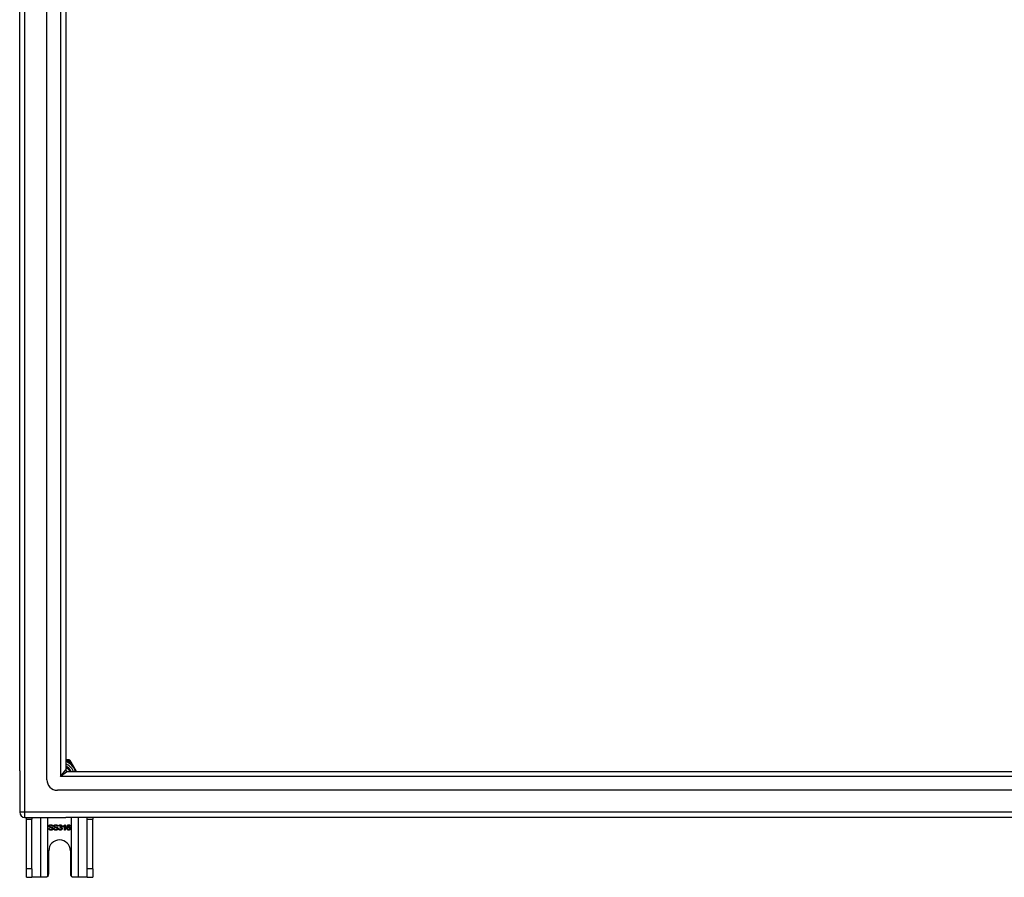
# Model space of a CAD drawing. Header units: inches. Extents: x 64.1 to 160.1, y 42 to 74.3.
# Tile 1 of 70: x 64.1 to 82.6, y 42 to 58.1. Entities that reach past the tile are written whole.
import ezdxf

# ---------------------------------------------------------------- set-up
doc = ezdxf.new("R2010")
doc.units = ezdxf.units.IN
doc.header["$MEASUREMENT"] = 0
doc.layers.add('Visible Edges(ANSI)', color=7, linetype='Continuous', lineweight=25)
doc.layers.add('Visible Tangent Edges(ANSI)', color=7, linetype='Continuous', lineweight=25)

msp = doc.modelspace()

# ---------------------------------------------------------------- linework, layer by layer
at = {"layer": 'Visible Edges(ANSI)'}
for p, q in [((64.584, 43.843), (64.584, 72.426)), ((64.072, 44.009), (64.072, 72.261)), ((64.938, 72.238), (64.938, 44.032)), ((64.966, 44.217), (64.938, 44.217)), ((65.002, 44.217), (64.966, 44.217)), ((65.038, 44.176), (65.02, 44.208)), ((65.139, 44.001), (65.038, 44.176)), ((64.072, 44.009), (64.072, 43.234)), ((64.969, 44.001), (111.175, 44.001)), ((111.363, 43.646), (64.78, 43.646)), ((64.171, 43.135), (64.938, 43.135)), ((64.197, 43.104), (64.197, 43.135)), ((64.197, 42.166), (64.197, 43.104)), ((64.302, 43.135), (64.302, 43.104)), ((64.302, 42.166), (64.302, 43.104)), ((64.695, 42.969), (64.682, 42.968)), ((64.788, 42.969), (64.776, 42.968)), ((64.818, 42.969), (64.806, 42.972)), ((64.891, 42.961), (64.891, 42.972)), ((64.916, 42.897), (64.916, 42.975)), ((64.92, 42.998), (64.928, 42.998)), ((64.928, 42.998), (64.928, 42.897)), ((111.973, 43.135), (64.938, 43.135)), ((65.023, 42.973), (65.011, 42.972)), ((65.342, 43.104), (65.342, 43.135)), ((65.342, 42.166), (65.342, 43.104)), ((65.447, 43.135), (65.447, 43.104)), ((65.447, 42.166), (65.447, 43.104)), ((64.618, 42.929), (64.631, 42.93)), ((64.712, 42.929), (64.724, 42.93)), ((64.804, 42.924), (64.817, 42.925)), ((64.829, 42.945), (64.83, 42.955)), ((64.928, 42.897), (64.916, 42.897)), ((64.619, 42.072), (64.619, 42.51)), ((65.025, 42.51), (65.025, 42.072)), ((64.197, 42.01), (64.197, 42.166)), ((64.302, 42.166), (64.302, 42.01)), ((65.342, 42.01), (65.342, 42.166)), ((65.447, 42.166), (65.447, 42.01)), ((64.197, 42.01), (64.302, 42.01)), ((64.466, 42.01), (64.302, 42.01)), ((64.557, 42.01), (64.466, 42.01)), ((65.178, 42.01), (65.087, 42.01)), ((65.342, 42.01), (65.178, 42.01)), ((65.342, 42.01), (65.447, 42.01))]:
    msp.add_line(p, q, dxfattribs=at)
at = {"layer": 'Visible Edges(ANSI)', "flags": 128}
for points in [[(64.622, 42.971), (64.622, 42.973), (64.622, 42.975), (64.623, 42.977), (64.623, 42.979), (64.624, 42.98), (64.624, 42.982), (64.625, 42.984), (64.626, 42.985), (64.627, 42.987), (64.629, 42.989), (64.63, 42.99), (64.632, 42.991), (64.633, 42.992), (64.635, 42.994), (64.637, 42.995), (64.639, 42.995), (64.641, 42.996), (64.643, 42.997), (64.645, 42.998), (64.648, 42.998), (64.65, 42.998), (64.652, 42.999), (64.655, 42.999), (64.657, 42.999)], [(64.636, 42.95), (64.635, 42.95), (64.634, 42.951), (64.633, 42.952), (64.632, 42.952), (64.631, 42.953), (64.63, 42.954), (64.629, 42.955), (64.628, 42.955), (64.628, 42.956), (64.627, 42.957), (64.626, 42.958), (64.626, 42.959), (64.625, 42.96), (64.624, 42.961), (64.624, 42.962), (64.624, 42.963), (64.623, 42.964), (64.623, 42.965), (64.623, 42.966), (64.622, 42.967), (64.622, 42.968), (64.622, 42.969), (64.622, 42.97), (64.622, 42.971)], [(64.658, 42.987), (64.656, 42.987), (64.654, 42.987), (64.652, 42.987), (64.651, 42.987), (64.649, 42.986), (64.647, 42.986), (64.646, 42.986), (64.645, 42.985), (64.643, 42.985), (64.642, 42.984), (64.641, 42.984), (64.64, 42.983), (64.639, 42.982), (64.639, 42.981), (64.638, 42.98), (64.637, 42.98), (64.637, 42.979), (64.636, 42.978), (64.636, 42.977), (64.635, 42.976), (64.635, 42.975), (64.635, 42.974), (64.635, 42.973), (64.635, 42.972)], [(64.635, 42.972), (64.635, 42.972), (64.635, 42.971), (64.635, 42.971), (64.635, 42.97), (64.635, 42.97), (64.635, 42.97), (64.635, 42.969), (64.635, 42.969), (64.635, 42.968), (64.635, 42.968), (64.636, 42.968), (64.636, 42.967), (64.636, 42.967), (64.636, 42.967), (64.636, 42.966), (64.636, 42.966), (64.637, 42.966), (64.637, 42.965), (64.637, 42.965), (64.637, 42.965), (64.638, 42.964), (64.638, 42.964), (64.638, 42.964), (64.639, 42.963)], [(64.657, 42.999), (64.66, 42.999), (64.663, 42.999), (64.665, 42.998), (64.668, 42.998), (64.67, 42.997), (64.673, 42.997), (64.675, 42.996), (64.677, 42.995), (64.679, 42.994), (64.681, 42.993), (64.683, 42.992), (64.684, 42.991), (64.686, 42.99), (64.688, 42.988), (64.689, 42.986), (64.69, 42.985), (64.691, 42.983), (64.692, 42.981), (64.693, 42.979), (64.694, 42.977), (64.694, 42.975), (64.695, 42.973), (64.695, 42.971), (64.695, 42.969)], [(64.682, 42.968), (64.682, 42.97), (64.682, 42.971), (64.682, 42.972), (64.681, 42.974), (64.681, 42.975), (64.68, 42.976), (64.679, 42.978), (64.679, 42.979), (64.678, 42.98), (64.677, 42.981), (64.676, 42.982), (64.675, 42.982), (64.674, 42.983), (64.673, 42.984), (64.672, 42.985), (64.671, 42.985), (64.669, 42.986), (64.668, 42.986), (64.667, 42.986), (64.665, 42.987), (64.663, 42.987), (64.662, 42.987), (64.66, 42.987), (64.658, 42.987)], [(64.715, 42.971), (64.715, 42.973), (64.716, 42.975), (64.716, 42.977), (64.716, 42.979), (64.717, 42.98), (64.718, 42.982), (64.719, 42.984), (64.72, 42.985), (64.721, 42.987), (64.722, 42.989), (64.723, 42.99), (64.725, 42.991), (64.726, 42.992), (64.728, 42.994), (64.73, 42.995), (64.732, 42.995), (64.734, 42.996), (64.736, 42.997), (64.739, 42.998), (64.741, 42.998), (64.743, 42.998), (64.746, 42.999), (64.748, 42.999), (64.751, 42.999)], [(64.729, 42.95), (64.728, 42.95), (64.727, 42.951), (64.726, 42.952), (64.725, 42.952), (64.724, 42.953), (64.723, 42.954), (64.722, 42.955), (64.722, 42.955), (64.721, 42.956), (64.72, 42.957), (64.719, 42.958), (64.719, 42.959), (64.718, 42.96), (64.718, 42.961), (64.717, 42.962), (64.717, 42.963), (64.716, 42.964), (64.716, 42.965), (64.716, 42.966), (64.716, 42.967), (64.715, 42.968), (64.715, 42.969), (64.715, 42.97), (64.715, 42.971)], [(64.751, 42.987), (64.749, 42.987), (64.747, 42.987), (64.745, 42.987), (64.744, 42.987), (64.742, 42.986), (64.741, 42.986), (64.739, 42.986), (64.738, 42.985), (64.737, 42.985), (64.736, 42.984), (64.734, 42.984), (64.734, 42.983), (64.733, 42.982), (64.732, 42.981), (64.731, 42.98), (64.73, 42.98), (64.73, 42.979), (64.729, 42.978), (64.729, 42.977), (64.729, 42.976), (64.728, 42.975), (64.728, 42.974), (64.728, 42.973), (64.728, 42.972)], [(64.728, 42.972), (64.728, 42.972), (64.728, 42.971), (64.728, 42.971), (64.728, 42.97), (64.728, 42.97), (64.728, 42.97), (64.728, 42.969), (64.728, 42.969), (64.729, 42.968), (64.729, 42.968), (64.729, 42.968), (64.729, 42.967), (64.729, 42.967), (64.729, 42.967), (64.73, 42.966), (64.73, 42.966), (64.73, 42.966), (64.73, 42.965), (64.73, 42.965), (64.731, 42.965), (64.731, 42.964), (64.731, 42.964), (64.732, 42.964), (64.732, 42.963)], [(64.751, 42.999), (64.753, 42.999), (64.756, 42.999), (64.759, 42.998), (64.761, 42.998), (64.763, 42.997), (64.766, 42.997), (64.768, 42.996), (64.77, 42.995), (64.772, 42.994), (64.774, 42.993), (64.776, 42.992), (64.778, 42.991), (64.779, 42.99), (64.781, 42.988), (64.782, 42.986), (64.783, 42.985), (64.784, 42.983), (64.785, 42.981), (64.786, 42.979), (64.787, 42.977), (64.787, 42.975), (64.788, 42.973), (64.788, 42.971), (64.788, 42.969)], [(64.776, 42.968), (64.775, 42.97), (64.775, 42.971), (64.775, 42.972), (64.774, 42.974), (64.774, 42.975), (64.773, 42.976), (64.773, 42.978), (64.772, 42.979), (64.771, 42.98), (64.77, 42.981), (64.77, 42.982), (64.769, 42.982), (64.768, 42.983), (64.766, 42.984), (64.765, 42.985), (64.764, 42.985), (64.763, 42.986), (64.761, 42.986), (64.76, 42.986), (64.758, 42.987), (64.757, 42.987), (64.755, 42.987), (64.753, 42.987), (64.751, 42.987)], [(64.806, 42.972), (64.806, 42.974), (64.806, 42.976), (64.807, 42.977), (64.808, 42.979), (64.808, 42.981), (64.809, 42.983), (64.81, 42.984), (64.811, 42.986), (64.812, 42.987), (64.813, 42.988), (64.815, 42.99), (64.816, 42.991), (64.817, 42.992), (64.819, 42.993), (64.82, 42.994), (64.822, 42.995), (64.823, 42.995), (64.825, 42.996), (64.826, 42.996), (64.828, 42.997), (64.83, 42.997), (64.832, 42.997), (64.834, 42.997), (64.836, 42.998)], [(64.836, 42.987), (64.835, 42.987), (64.834, 42.987), (64.832, 42.987), (64.831, 42.987), (64.83, 42.987), (64.829, 42.986), (64.828, 42.986), (64.827, 42.985), (64.827, 42.985), (64.826, 42.984), (64.825, 42.984), (64.824, 42.983), (64.823, 42.982), (64.822, 42.981), (64.822, 42.98), (64.821, 42.979), (64.821, 42.978), (64.82, 42.977), (64.82, 42.976), (64.819, 42.975), (64.819, 42.974), (64.818, 42.972), (64.818, 42.971), (64.818, 42.969)], [(64.832, 42.955), (64.833, 42.955), (64.834, 42.955), (64.836, 42.955), (64.837, 42.956), (64.838, 42.956), (64.839, 42.956), (64.84, 42.957), (64.842, 42.957), (64.843, 42.957), (64.844, 42.958), (64.845, 42.959), (64.846, 42.959), (64.847, 42.96), (64.848, 42.961), (64.849, 42.962), (64.85, 42.962), (64.85, 42.963), (64.851, 42.964), (64.851, 42.966), (64.852, 42.967), (64.852, 42.968), (64.852, 42.969), (64.852, 42.97), (64.852, 42.972)], [(64.836, 42.998), (64.838, 42.997), (64.84, 42.997), (64.842, 42.997), (64.844, 42.997), (64.845, 42.996), (64.847, 42.996), (64.849, 42.995), (64.851, 42.994), (64.852, 42.993), (64.854, 42.992), (64.855, 42.991), (64.857, 42.99), (64.858, 42.989), (64.859, 42.987), (64.86, 42.986), (64.861, 42.984), (64.862, 42.983), (64.863, 42.981), (64.864, 42.98), (64.864, 42.978), (64.864, 42.977), (64.865, 42.975), (64.865, 42.973), (64.865, 42.972)], [(64.852, 42.972), (64.852, 42.973), (64.852, 42.974), (64.852, 42.975), (64.852, 42.976), (64.852, 42.977), (64.851, 42.978), (64.851, 42.979), (64.85, 42.98), (64.85, 42.981), (64.849, 42.982), (64.848, 42.982), (64.848, 42.983), (64.847, 42.984), (64.846, 42.984), (64.845, 42.985), (64.844, 42.985), (64.843, 42.986), (64.842, 42.986), (64.841, 42.987), (64.84, 42.987), (64.839, 42.987), (64.838, 42.987), (64.837, 42.987), (64.836, 42.987)], [(64.865, 42.972), (64.865, 42.971), (64.865, 42.969), (64.865, 42.968), (64.865, 42.967), (64.864, 42.966), (64.864, 42.965), (64.864, 42.964), (64.863, 42.963), (64.863, 42.963), (64.863, 42.962), (64.862, 42.961), (64.861, 42.96), (64.861, 42.959), (64.86, 42.958), (64.86, 42.957), (64.859, 42.956), (64.858, 42.956), (64.857, 42.955), (64.856, 42.954), (64.855, 42.954), (64.854, 42.953), (64.853, 42.952), (64.852, 42.952), (64.851, 42.951)], [(64.891, 42.972), (64.893, 42.973), (64.895, 42.974), (64.896, 42.975), (64.898, 42.976), (64.899, 42.977), (64.901, 42.978), (64.902, 42.979), (64.904, 42.98), (64.905, 42.981), (64.907, 42.982), (64.908, 42.983), (64.909, 42.984), (64.911, 42.985), (64.912, 42.986), (64.913, 42.988), (64.914, 42.989), (64.915, 42.99), (64.916, 42.991), (64.917, 42.992), (64.918, 42.993), (64.918, 42.994), (64.919, 42.995), (64.92, 42.996), (64.92, 42.998)], [(64.916, 42.975), (64.915, 42.975), (64.914, 42.974), (64.913, 42.973), (64.913, 42.973), (64.912, 42.972), (64.911, 42.971), (64.91, 42.97), (64.909, 42.97), (64.908, 42.969), (64.907, 42.968), (64.905, 42.968), (64.904, 42.967), (64.903, 42.966), (64.902, 42.966), (64.901, 42.965), (64.9, 42.964), (64.898, 42.964), (64.897, 42.963), (64.896, 42.963), (64.895, 42.962), (64.894, 42.962), (64.893, 42.961), (64.892, 42.961), (64.891, 42.961)], [(64.959, 42.944), (64.959, 42.946), (64.959, 42.949), (64.959, 42.951), (64.959, 42.953), (64.96, 42.955), (64.96, 42.957), (64.96, 42.959), (64.96, 42.961), (64.961, 42.963), (64.961, 42.965), (64.961, 42.967), (64.962, 42.969), (64.962, 42.971), (64.963, 42.972), (64.963, 42.974), (64.964, 42.976), (64.964, 42.977), (64.965, 42.979), (64.966, 42.98), (64.967, 42.981), (64.967, 42.983), (64.968, 42.984), (64.969, 42.985), (64.97, 42.986)], [(64.97, 42.986), (64.971, 42.987), (64.971, 42.988), (64.972, 42.989), (64.973, 42.99), (64.974, 42.99), (64.975, 42.991), (64.976, 42.992), (64.977, 42.992), (64.978, 42.993), (64.979, 42.994), (64.98, 42.994), (64.981, 42.995), (64.982, 42.995), (64.983, 42.996), (64.984, 42.996), (64.985, 42.996), (64.986, 42.997), (64.987, 42.997), (64.989, 42.997), (64.99, 42.997), (64.991, 42.997), (64.992, 42.997), (64.994, 42.997), (64.995, 42.998)], [(64.984, 42.984), (64.983, 42.983), (64.982, 42.983), (64.981, 42.982), (64.98, 42.981), (64.98, 42.98), (64.979, 42.979), (64.978, 42.978), (64.977, 42.977), (64.977, 42.976), (64.976, 42.974), (64.975, 42.973), (64.975, 42.972), (64.974, 42.97), (64.974, 42.969), (64.973, 42.967), (64.973, 42.966), (64.973, 42.964), (64.972, 42.962), (64.972, 42.96), (64.972, 42.958), (64.972, 42.956), (64.971, 42.953), (64.971, 42.951), (64.971, 42.949)], [(64.994, 42.987), (64.994, 42.987), (64.993, 42.987), (64.993, 42.987), (64.992, 42.987), (64.992, 42.987), (64.991, 42.987), (64.991, 42.987), (64.99, 42.987), (64.99, 42.987), (64.99, 42.987), (64.989, 42.987), (64.989, 42.987), (64.988, 42.986), (64.988, 42.986), (64.987, 42.986), (64.987, 42.986), (64.987, 42.986), (64.986, 42.986), (64.986, 42.985), (64.985, 42.985), (64.985, 42.985), (64.985, 42.985), (64.984, 42.984), (64.984, 42.984)], [(65.007, 42.982), (65.006, 42.983), (65.006, 42.983), (65.005, 42.983), (65.005, 42.984), (65.004, 42.984), (65.004, 42.985), (65.003, 42.985), (65.003, 42.985), (65.002, 42.985), (65.002, 42.986), (65.001, 42.986), (65.001, 42.986), (65, 42.986), (65, 42.987), (64.999, 42.987), (64.999, 42.987), (64.998, 42.987), (64.998, 42.987), (64.997, 42.987), (64.997, 42.987), (64.996, 42.987), (64.995, 42.987), (64.995, 42.987), (64.994, 42.987)], [(64.995, 42.998), (64.997, 42.997), (64.999, 42.997), (65.001, 42.997), (65.002, 42.997), (65.004, 42.996), (65.006, 42.996), (65.007, 42.995), (65.009, 42.995), (65.01, 42.994), (65.012, 42.993), (65.013, 42.992), (65.014, 42.991), (65.016, 42.99), (65.017, 42.989), (65.018, 42.987), (65.019, 42.986), (65.02, 42.984), (65.02, 42.983), (65.021, 42.981), (65.022, 42.98), (65.022, 42.978), (65.023, 42.976), (65.023, 42.975), (65.023, 42.973)], [(65.011, 42.972), (65.011, 42.972), (65.011, 42.973), (65.011, 42.973), (65.011, 42.974), (65.01, 42.974), (65.01, 42.975), (65.01, 42.976), (65.01, 42.976), (65.01, 42.976), (65.01, 42.977), (65.009, 42.977), (65.009, 42.978), (65.009, 42.978), (65.009, 42.979), (65.009, 42.979), (65.008, 42.98), (65.008, 42.98), (65.008, 42.98), (65.008, 42.981), (65.008, 42.981), (65.007, 42.981), (65.007, 42.982), (65.007, 42.982), (65.007, 42.982)], [(64.661, 42.895), (64.658, 42.896), (64.654, 42.896), (64.651, 42.896), (64.648, 42.896), (64.646, 42.897), (64.643, 42.898), (64.641, 42.898), (64.638, 42.899), (64.636, 42.9), (64.634, 42.902), (64.632, 42.903), (64.63, 42.904), (64.628, 42.906), (64.627, 42.908), (64.625, 42.909), (64.624, 42.911), (64.623, 42.913), (64.622, 42.915), (64.621, 42.918), (64.62, 42.92), (64.619, 42.922), (64.619, 42.924), (64.618, 42.927), (64.618, 42.929)], [(64.631, 42.93), (64.631, 42.929), (64.631, 42.927), (64.632, 42.925), (64.632, 42.924), (64.633, 42.922), (64.633, 42.921), (64.634, 42.919), (64.635, 42.918), (64.636, 42.917), (64.637, 42.916), (64.638, 42.915), (64.639, 42.914), (64.64, 42.913), (64.642, 42.912), (64.643, 42.911), (64.645, 42.91), (64.647, 42.91), (64.649, 42.909), (64.65, 42.908), (64.652, 42.908), (64.654, 42.908), (64.656, 42.907), (64.658, 42.907), (64.66, 42.907)], [(64.673, 42.938), (64.673, 42.939), (64.672, 42.939), (64.671, 42.939), (64.67, 42.94), (64.668, 42.94), (64.667, 42.94), (64.665, 42.941), (64.664, 42.941), (64.662, 42.942), (64.66, 42.942), (64.658, 42.943), (64.656, 42.943), (64.653, 42.944), (64.651, 42.944), (64.649, 42.945), (64.647, 42.945), (64.646, 42.946), (64.644, 42.947), (64.642, 42.947), (64.641, 42.948), (64.64, 42.948), (64.638, 42.949), (64.637, 42.949), (64.636, 42.95)], [(64.639, 42.963), (64.639, 42.963), (64.64, 42.962), (64.641, 42.962), (64.643, 42.961), (64.644, 42.96), (64.646, 42.96), (64.647, 42.959), (64.649, 42.959), (64.651, 42.958), (64.654, 42.957), (64.656, 42.957), (64.659, 42.956), (64.661, 42.956), (64.664, 42.955), (64.666, 42.954), (64.668, 42.954), (64.67, 42.953), (64.672, 42.953), (64.674, 42.952), (64.676, 42.952), (64.677, 42.951), (64.679, 42.951), (64.68, 42.95), (64.681, 42.95)], [(64.66, 42.907), (64.662, 42.907), (64.664, 42.907), (64.666, 42.908), (64.667, 42.908), (64.669, 42.908), (64.671, 42.909), (64.672, 42.909), (64.674, 42.91), (64.675, 42.91), (64.676, 42.911), (64.678, 42.911), (64.679, 42.912), (64.68, 42.913), (64.681, 42.914), (64.682, 42.915), (64.682, 42.916), (64.683, 42.917), (64.684, 42.918), (64.684, 42.919), (64.685, 42.92), (64.685, 42.921), (64.685, 42.922), (64.685, 42.923), (64.685, 42.924)], [(64.698, 42.925), (64.698, 42.923), (64.698, 42.921), (64.697, 42.92), (64.697, 42.918), (64.696, 42.916), (64.695, 42.914), (64.694, 42.912), (64.693, 42.91), (64.692, 42.909), (64.691, 42.907), (64.689, 42.906), (64.688, 42.904), (64.686, 42.903), (64.684, 42.902), (64.682, 42.9), (64.68, 42.899), (64.678, 42.898), (64.676, 42.898), (64.674, 42.897), (64.671, 42.896), (64.669, 42.896), (64.666, 42.896), (64.664, 42.896), (64.661, 42.895)], [(64.685, 42.924), (64.685, 42.925), (64.685, 42.926), (64.685, 42.927), (64.685, 42.927), (64.685, 42.928), (64.685, 42.929), (64.684, 42.929), (64.684, 42.93), (64.684, 42.931), (64.683, 42.931), (64.683, 42.932), (64.683, 42.933), (64.682, 42.933), (64.682, 42.934), (64.681, 42.934), (64.68, 42.935), (64.68, 42.935), (64.679, 42.936), (64.678, 42.936), (64.677, 42.937), (64.676, 42.937), (64.675, 42.938), (64.675, 42.938), (64.673, 42.938)], [(64.681, 42.95), (64.682, 42.949), (64.684, 42.948), (64.685, 42.948), (64.686, 42.947), (64.687, 42.946), (64.689, 42.945), (64.69, 42.944), (64.691, 42.943), (64.691, 42.943), (64.692, 42.942), (64.693, 42.941), (64.694, 42.94), (64.694, 42.939), (64.695, 42.937), (64.696, 42.936), (64.696, 42.935), (64.697, 42.934), (64.697, 42.933), (64.697, 42.932), (64.697, 42.931), (64.698, 42.929), (64.698, 42.928), (64.698, 42.927), (64.698, 42.925)], [(64.754, 42.895), (64.751, 42.896), (64.748, 42.896), (64.745, 42.896), (64.742, 42.896), (64.739, 42.897), (64.736, 42.898), (64.734, 42.898), (64.731, 42.899), (64.729, 42.9), (64.727, 42.902), (64.725, 42.903), (64.723, 42.904), (64.722, 42.906), (64.72, 42.908), (64.718, 42.909), (64.717, 42.911), (64.716, 42.913), (64.715, 42.915), (64.714, 42.918), (64.713, 42.92), (64.712, 42.922), (64.712, 42.924), (64.712, 42.927), (64.712, 42.929)], [(64.724, 42.93), (64.724, 42.929), (64.725, 42.927), (64.725, 42.925), (64.726, 42.924), (64.726, 42.922), (64.727, 42.921), (64.727, 42.919), (64.728, 42.918), (64.729, 42.917), (64.73, 42.916), (64.731, 42.915), (64.732, 42.914), (64.734, 42.913), (64.735, 42.912), (64.737, 42.911), (64.738, 42.91), (64.74, 42.91), (64.742, 42.909), (64.744, 42.908), (64.745, 42.908), (64.747, 42.908), (64.749, 42.907), (64.751, 42.907), (64.754, 42.907)], [(64.767, 42.938), (64.766, 42.939), (64.765, 42.939), (64.764, 42.939), (64.763, 42.94), (64.762, 42.94), (64.76, 42.94), (64.759, 42.941), (64.757, 42.941), (64.755, 42.942), (64.753, 42.942), (64.751, 42.943), (64.749, 42.943), (64.747, 42.944), (64.744, 42.944), (64.742, 42.945), (64.741, 42.945), (64.739, 42.946), (64.737, 42.947), (64.736, 42.947), (64.734, 42.948), (64.733, 42.948), (64.732, 42.949), (64.73, 42.949), (64.729, 42.95)], [(64.732, 42.963), (64.733, 42.963), (64.734, 42.962), (64.735, 42.962), (64.736, 42.961), (64.737, 42.96), (64.739, 42.96), (64.741, 42.959), (64.743, 42.959), (64.745, 42.958), (64.747, 42.957), (64.749, 42.957), (64.752, 42.956), (64.755, 42.956), (64.757, 42.955), (64.759, 42.954), (64.762, 42.954), (64.764, 42.953), (64.766, 42.953), (64.767, 42.952), (64.769, 42.952), (64.771, 42.951), (64.772, 42.951), (64.773, 42.95), (64.774, 42.95)], [(64.791, 42.925), (64.791, 42.923), (64.791, 42.921), (64.791, 42.92), (64.79, 42.918), (64.789, 42.916), (64.789, 42.914), (64.788, 42.912), (64.787, 42.91), (64.785, 42.909), (64.784, 42.907), (64.783, 42.906), (64.781, 42.904), (64.779, 42.903), (64.777, 42.902), (64.776, 42.9), (64.773, 42.899), (64.771, 42.898), (64.769, 42.898), (64.767, 42.897), (64.764, 42.896), (64.762, 42.896), (64.759, 42.896), (64.757, 42.896), (64.754, 42.895)], [(64.754, 42.907), (64.755, 42.907), (64.757, 42.907), (64.759, 42.908), (64.761, 42.908), (64.762, 42.908), (64.764, 42.909), (64.765, 42.909), (64.767, 42.91), (64.768, 42.91), (64.77, 42.911), (64.771, 42.911), (64.772, 42.912), (64.773, 42.913), (64.774, 42.914), (64.775, 42.915), (64.776, 42.916), (64.776, 42.917), (64.777, 42.918), (64.777, 42.919), (64.778, 42.92), (64.778, 42.921), (64.778, 42.922), (64.778, 42.923), (64.778, 42.924)], [(64.778, 42.924), (64.778, 42.925), (64.778, 42.926), (64.778, 42.927), (64.778, 42.927), (64.778, 42.928), (64.778, 42.929), (64.778, 42.929), (64.777, 42.93), (64.777, 42.931), (64.777, 42.931), (64.776, 42.932), (64.776, 42.933), (64.775, 42.933), (64.775, 42.934), (64.774, 42.934), (64.774, 42.935), (64.773, 42.935), (64.772, 42.936), (64.771, 42.936), (64.771, 42.937), (64.77, 42.937), (64.769, 42.938), (64.768, 42.938), (64.767, 42.938)], [(64.774, 42.95), (64.776, 42.949), (64.777, 42.948), (64.778, 42.948), (64.779, 42.947), (64.781, 42.946), (64.782, 42.945), (64.783, 42.944), (64.784, 42.943), (64.785, 42.943), (64.786, 42.942), (64.786, 42.941), (64.787, 42.94), (64.788, 42.939), (64.788, 42.937), (64.789, 42.936), (64.789, 42.935), (64.79, 42.934), (64.79, 42.933), (64.79, 42.932), (64.791, 42.931), (64.791, 42.929), (64.791, 42.928), (64.791, 42.927), (64.791, 42.925)], [(64.836, 42.895), (64.834, 42.896), (64.832, 42.896), (64.83, 42.896), (64.828, 42.896), (64.826, 42.897), (64.824, 42.897), (64.822, 42.898), (64.821, 42.899), (64.819, 42.9), (64.817, 42.901), (64.816, 42.902), (64.814, 42.903), (64.813, 42.905), (64.812, 42.906), (64.81, 42.908), (64.809, 42.909), (64.808, 42.911), (64.807, 42.912), (64.807, 42.914), (64.806, 42.916), (64.805, 42.918), (64.805, 42.92), (64.805, 42.922), (64.804, 42.924)], [(64.817, 42.925), (64.817, 42.924), (64.817, 42.922), (64.818, 42.92), (64.818, 42.919), (64.819, 42.918), (64.819, 42.916), (64.82, 42.915), (64.821, 42.914), (64.821, 42.913), (64.822, 42.912), (64.823, 42.911), (64.824, 42.91), (64.825, 42.909), (64.826, 42.909), (64.827, 42.908), (64.827, 42.908), (64.828, 42.907), (64.829, 42.907), (64.83, 42.906), (64.832, 42.906), (64.833, 42.906), (64.834, 42.906), (64.835, 42.906), (64.836, 42.906)], [(64.837, 42.946), (64.837, 42.946), (64.837, 42.946), (64.836, 42.946), (64.836, 42.946), (64.836, 42.946), (64.835, 42.946), (64.835, 42.946), (64.835, 42.946), (64.834, 42.946), (64.834, 42.946), (64.834, 42.946), (64.833, 42.946), (64.833, 42.946), (64.833, 42.945), (64.832, 42.945), (64.832, 42.945), (64.831, 42.945), (64.831, 42.945), (64.831, 42.945), (64.83, 42.945), (64.83, 42.945), (64.829, 42.945), (64.829, 42.945), (64.829, 42.945)], [(64.83, 42.955), (64.83, 42.955), (64.83, 42.955), (64.83, 42.955), (64.83, 42.955), (64.83, 42.955), (64.83, 42.955), (64.831, 42.955), (64.831, 42.955), (64.831, 42.955), (64.831, 42.955), (64.831, 42.955), (64.831, 42.955), (64.831, 42.955), (64.831, 42.955), (64.831, 42.955), (64.831, 42.955), (64.831, 42.955), (64.831, 42.955), (64.832, 42.955), (64.832, 42.955), (64.832, 42.955), (64.832, 42.955), (64.832, 42.955), (64.832, 42.955)], [(64.87, 42.927), (64.87, 42.925), (64.87, 42.922), (64.869, 42.92), (64.869, 42.918), (64.868, 42.917), (64.867, 42.915), (64.867, 42.913), (64.866, 42.911), (64.864, 42.909), (64.863, 42.908), (64.862, 42.906), (64.86, 42.905), (64.859, 42.903), (64.857, 42.902), (64.855, 42.901), (64.853, 42.9), (64.851, 42.899), (64.849, 42.898), (64.847, 42.897), (64.845, 42.896), (64.843, 42.896), (64.841, 42.896), (64.839, 42.896), (64.836, 42.895)], [(64.836, 42.906), (64.838, 42.906), (64.839, 42.906), (64.84, 42.906), (64.842, 42.906), (64.843, 42.907), (64.844, 42.907), (64.845, 42.908), (64.847, 42.908), (64.848, 42.909), (64.849, 42.91), (64.85, 42.911), (64.851, 42.912), (64.852, 42.913), (64.853, 42.914), (64.853, 42.915), (64.854, 42.916), (64.855, 42.917), (64.855, 42.918), (64.856, 42.92), (64.856, 42.921), (64.856, 42.922), (64.857, 42.924), (64.857, 42.925), (64.857, 42.926)], [(64.857, 42.926), (64.857, 42.928), (64.857, 42.929), (64.856, 42.931), (64.856, 42.932), (64.856, 42.933), (64.855, 42.934), (64.855, 42.935), (64.854, 42.936), (64.854, 42.938), (64.853, 42.939), (64.852, 42.939), (64.851, 42.94), (64.85, 42.941), (64.849, 42.942), (64.848, 42.943), (64.847, 42.943), (64.846, 42.944), (64.845, 42.945), (64.844, 42.945), (64.843, 42.945), (64.841, 42.946), (64.84, 42.946), (64.839, 42.946), (64.837, 42.946)], [(64.851, 42.951), (64.853, 42.951), (64.854, 42.951), (64.855, 42.95), (64.857, 42.949), (64.858, 42.949), (64.859, 42.948), (64.86, 42.947), (64.861, 42.947), (64.862, 42.946), (64.863, 42.945), (64.864, 42.944), (64.865, 42.943), (64.866, 42.942), (64.866, 42.941), (64.867, 42.939), (64.868, 42.938), (64.868, 42.937), (64.869, 42.936), (64.869, 42.934), (64.869, 42.933), (64.87, 42.931), (64.87, 42.93), (64.87, 42.928), (64.87, 42.927)], [(64.994, 42.895), (64.991, 42.896), (64.989, 42.896), (64.986, 42.896), (64.984, 42.897), (64.982, 42.897), (64.98, 42.898), (64.978, 42.899), (64.976, 42.9), (64.974, 42.902), (64.972, 42.903), (64.97, 42.905), (64.969, 42.907), (64.967, 42.909), (64.966, 42.911), (64.965, 42.913), (64.963, 42.916), (64.962, 42.919), (64.961, 42.922), (64.961, 42.925), (64.96, 42.928), (64.96, 42.932), (64.959, 42.936), (64.959, 42.94), (64.959, 42.944)], [(64.971, 42.949), (64.972, 42.95), (64.973, 42.951), (64.974, 42.952), (64.974, 42.953), (64.975, 42.954), (64.976, 42.955), (64.977, 42.955), (64.978, 42.956), (64.979, 42.957), (64.98, 42.958), (64.981, 42.958), (64.982, 42.959), (64.983, 42.959), (64.984, 42.96), (64.985, 42.96), (64.986, 42.961), (64.988, 42.961), (64.989, 42.961), (64.99, 42.961), (64.991, 42.962), (64.992, 42.962), (64.993, 42.962), (64.994, 42.962), (64.996, 42.962)], [(64.993, 42.951), (64.992, 42.951), (64.99, 42.951), (64.989, 42.951), (64.988, 42.951), (64.987, 42.95), (64.985, 42.95), (64.984, 42.949), (64.983, 42.949), (64.982, 42.948), (64.981, 42.947), (64.98, 42.946), (64.979, 42.945), (64.978, 42.944), (64.977, 42.943), (64.976, 42.942), (64.976, 42.941), (64.975, 42.94), (64.975, 42.938), (64.974, 42.937), (64.974, 42.936), (64.974, 42.934), (64.973, 42.933), (64.973, 42.931), (64.973, 42.93)], [(64.973, 42.93), (64.973, 42.928), (64.973, 42.926), (64.974, 42.925), (64.974, 42.923), (64.974, 42.922), (64.975, 42.92), (64.975, 42.919), (64.976, 42.917), (64.977, 42.916), (64.977, 42.915), (64.978, 42.913), (64.979, 42.912), (64.98, 42.911), (64.981, 42.91), (64.982, 42.909), (64.983, 42.909), (64.985, 42.908), (64.986, 42.907), (64.987, 42.907), (64.988, 42.906), (64.99, 42.906), (64.991, 42.906), (64.992, 42.906), (64.994, 42.906)], [(65.013, 42.929), (65.012, 42.931), (65.012, 42.932), (65.012, 42.934), (65.012, 42.935), (65.012, 42.937), (65.011, 42.938), (65.011, 42.939), (65.01, 42.941), (65.009, 42.942), (65.009, 42.943), (65.008, 42.944), (65.007, 42.945), (65.006, 42.946), (65.005, 42.947), (65.004, 42.948), (65.003, 42.949), (65.002, 42.949), (65.001, 42.95), (65, 42.95), (64.998, 42.951), (64.997, 42.951), (64.996, 42.951), (64.994, 42.951), (64.993, 42.951)], [(65.025, 42.93), (65.025, 42.927), (65.025, 42.925), (65.025, 42.923), (65.024, 42.921), (65.024, 42.918), (65.023, 42.916), (65.022, 42.914), (65.021, 42.912), (65.02, 42.91), (65.019, 42.908), (65.018, 42.907), (65.016, 42.905), (65.015, 42.904), (65.013, 42.902), (65.012, 42.901), (65.01, 42.9), (65.008, 42.899), (65.006, 42.898), (65.004, 42.897), (65.002, 42.897), (65, 42.896), (64.998, 42.896), (64.996, 42.896), (64.994, 42.895)], [(64.994, 42.906), (64.995, 42.906), (64.996, 42.906), (64.997, 42.906), (64.999, 42.906), (65, 42.907), (65.001, 42.907), (65.002, 42.908), (65.003, 42.908), (65.004, 42.909), (65.005, 42.91), (65.006, 42.911), (65.007, 42.912), (65.008, 42.913), (65.009, 42.914), (65.009, 42.915), (65.01, 42.917), (65.011, 42.918), (65.011, 42.919), (65.012, 42.921), (65.012, 42.922), (65.012, 42.924), (65.012, 42.925), (65.012, 42.927), (65.013, 42.929)], [(64.996, 42.962), (64.998, 42.962), (65, 42.962), (65.001, 42.961), (65.003, 42.961), (65.005, 42.96), (65.007, 42.96), (65.009, 42.959), (65.01, 42.958), (65.012, 42.957), (65.014, 42.956), (65.015, 42.954), (65.017, 42.953), (65.018, 42.951), (65.019, 42.95), (65.02, 42.948), (65.021, 42.946), (65.022, 42.945), (65.023, 42.943), (65.024, 42.941), (65.024, 42.939), (65.025, 42.936), (65.025, 42.934), (65.025, 42.932), (65.025, 42.93)], [(64.601, 42.028), (64.599, 42.026), (64.598, 42.025), (64.596, 42.024), (64.594, 42.022), (64.593, 42.021), (64.591, 42.02), (64.589, 42.019), (64.588, 42.018), (64.586, 42.017), (64.584, 42.016), (64.582, 42.015), (64.58, 42.014), (64.578, 42.014), (64.576, 42.013), (64.574, 42.012), (64.572, 42.012), (64.57, 42.011), (64.568, 42.011), (64.566, 42.01), (64.564, 42.01), (64.563, 42.01), (64.561, 42.01), (64.559, 42.01), (64.557, 42.01)], [(65.087, 42.01), (65.085, 42.01), (65.083, 42.01), (65.081, 42.01), (65.079, 42.01), (65.077, 42.01), (65.075, 42.011), (65.073, 42.011), (65.071, 42.012), (65.069, 42.012), (65.067, 42.013), (65.065, 42.014), (65.063, 42.014), (65.061, 42.015), (65.06, 42.016), (65.058, 42.017), (65.056, 42.018), (65.054, 42.019), (65.052, 42.02), (65.051, 42.021), (65.049, 42.022), (65.047, 42.024), (65.046, 42.025), (65.044, 42.026), (65.043, 42.028)]]:
    msp.add_lwpolyline(points, dxfattribs=at)
at = {"layer": 'Visible Edges(ANSI)'}
for centre, radius, start, end in [((64.822, 43.885), 0.325, 20.9514, 69.0486), ((64.822, 43.885), 0.226, 30.8668, 59.1332), ((65.002, 44.198), 0.0197, 30, 90), ((64.969, 44.032), 0.031, 180, 270), ((64.78, 43.843), 0.197, 180, 270), ((64.171, 43.234), 0.099, 180, 270), ((64.822, 42.51), 0.203, 0, 180), ((64.557, 42.072), 0.062, 314.9335, 0), ((65.087, 42.072), 0.062, 180, 225.0665)]:
    msp.add_arc(centre, radius, start, end, dxfattribs=at)
at = {"layer": 'Visible Tangent Edges(ANSI)'}
for p, q in [((64.171, 43.234), (64.171, 73.036)), ((64.839, 72.368), (64.839, 43.902)), ((64.966, 44.198), (64.966, 44.217)), ((64.966, 44.198), (65.002, 44.198)), ((65.002, 44.217), (65.002, 44.198)), ((65.002, 44.198), (65.02, 44.208)), ((65.002, 44.198), (65.021, 44.166)), ((65.021, 44.166), (65.038, 44.176)), ((64.839, 43.902), (64.938, 44.032)), ((64.969, 44.001), (64.839, 43.902)), ((111.305, 43.902), (64.839, 43.902)), ((64.171, 43.234), (64.072, 43.234)), ((64.171, 43.135), (64.171, 43.234)), ((111.973, 43.234), (64.171, 43.234)), ((64.197, 43.104), (64.302, 43.104)), ((64.466, 43.135), (64.466, 42.01)), ((64.601, 42.028), (64.601, 43.135)), ((65.043, 43.135), (65.043, 42.028)), ((65.178, 42.01), (65.178, 43.135)), ((65.342, 43.104), (65.447, 43.104)), ((64.302, 42.166), (64.197, 42.166)), ((65.447, 42.166), (65.342, 42.166))]:
    msp.add_line(p, q, dxfattribs=at)
at = {"layer": 'Visible Tangent Edges(ANSI)', "flags": 128}
for points in [[(64.938, 44.203), (64.939, 44.203), (64.94, 44.203), (64.941, 44.202), (64.943, 44.202), (64.944, 44.202), (64.945, 44.202), (64.946, 44.202), (64.947, 44.201), (64.948, 44.201), (64.95, 44.201), (64.951, 44.201), (64.952, 44.2), (64.953, 44.2), (64.954, 44.2), (64.955, 44.2), (64.957, 44.2), (64.958, 44.199), (64.959, 44.199), (64.96, 44.199), (64.961, 44.199), (64.962, 44.198), (64.963, 44.198), (64.965, 44.198), (64.966, 44.198)], [(65.021, 44.166), (65.026, 44.16), (65.031, 44.154), (65.036, 44.148), (65.041, 44.142), (65.046, 44.136), (65.051, 44.13), (65.056, 44.123), (65.061, 44.117), (65.066, 44.11), (65.071, 44.103), (65.076, 44.097), (65.081, 44.09), (65.086, 44.083), (65.09, 44.076), (65.095, 44.068), (65.099, 44.061), (65.104, 44.054), (65.108, 44.046), (65.112, 44.039), (65.116, 44.031), (65.12, 44.024), (65.124, 44.016), (65.128, 44.008), (65.132, 44.001)]]:
    msp.add_lwpolyline(points, dxfattribs=at)
at = {"layer": 'Visible Tangent Edges(ANSI)'}
for radius, start, end in [(0.285, 24.01, 65.99), (0.246, 28.1642, 61.8358), (0.344, 54.6913, 65.3087)]:
    msp.add_arc((64.822, 43.885), radius, start, end, dxfattribs=at)

doc.saveas('drawing.dxf')
